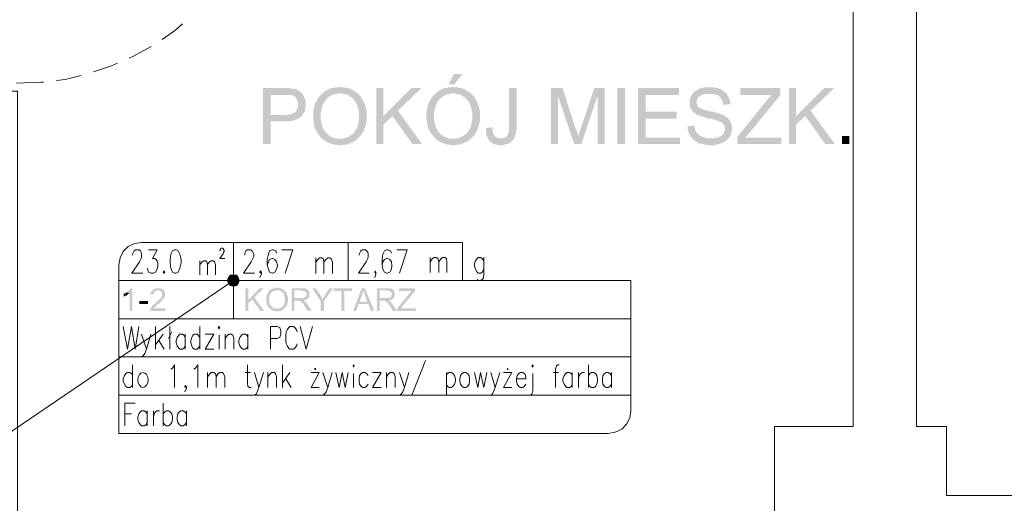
# Model space of a CAD drawing. Header units: millimetres. Extents: x -1147 to 4913, y -2332 to 921.
# Tile 62 of 119: x 3216 to 3603, y -942 to -752. Entities that reach past the tile are written whole.
import ezdxf

# ---------------------------------------------------------------- set-up
doc = ezdxf.new("R2010")
doc.units = ezdxf.units.MM
doc.header["$LTSCALE"] = 0.2
doc.layers.add('C00-00-00', color=7, linetype='Continuous')

msp = doc.modelspace()

# ---------------------------------------------------------------- hatches: boundary and pattern name
at = {"layer": 'C00-00-00'}
h = msp.add_hatch(color=256, dxfattribs=at)
h.dxf.hatch_style = 2
h.paths.add_polyline_path([(3390.229, -773.422), (3386.842, -773.422), (3384.723, -777.443), (3387.055, -777.443)])
h = msp.add_hatch(color=256, dxfattribs=at)
h.dxf.hatch_style = 2
h.paths.add_polyline_path([(3320.167, -778.928), (3311.913, -778.928), (3311.913, -800.939), (3314.874, -800.939), (3314.874, -792.05), (3322.069, -792.05), (3322.708, -791.838), (3323.342, -791.838), (3323.976, -791.629), (3324.61, -791.416), (3325.035, -791.204), (3325.456, -790.991), (3325.882, -790.782), (3326.307, -790.57), (3326.728, -790.148), (3327.154, -789.723), (3314.874, -789.51), (3314.874, -781.681), (3320.38, -781.681), (3327.575, -781.468), (3327.154, -781.043), (3326.728, -780.621), (3326.307, -780.196), (3325.882, -779.987), (3325.456, -779.775), (3324.822, -779.349), (3324.188, -779.349), (3323.554, -779.141), (3322.708, -779.141), (3322.282, -778.928), (3321.014, -778.928)])
h = msp.add_hatch(color=256, dxfattribs=at)
h.dxf.hatch_style = 2
h.paths.add_polyline_path([(3342.178, -778.503), (3341.966, -778.503), (3341.332, -778.715), (3340.063, -778.715), (3339.429, -778.928), (3338.791, -778.928), (3338.37, -779.141), (3337.736, -779.349), (3337.311, -779.562), (3336.677, -779.987), (3336.255, -780.196), (3335.83, -780.621), (3335.408, -780.834), (3342.178, -781.043), (3342.812, -781.043), (3343.45, -781.255), (3344.084, -781.255), (3344.51, -781.468), (3345.144, -781.681), (3345.565, -781.889), (3345.991, -782.315), (3346.625, -782.528), (3347.05, -782.949), (3347.471, -783.37), (3347.684, -783.796), (3348.105, -784.217), (3348.318, -784.642), (3348.531, -785.064), (3348.739, -785.702), (3348.952, -786.123), (3349.165, -786.757), (3349.378, -787.391), (3349.378, -788.029), (3349.586, -788.663), (3349.586, -791.204), (3349.378, -791.838), (3349.378, -792.476), (3349.165, -793.11), (3349.165, -793.531), (3348.952, -794.165), (3348.739, -794.59), (3348.318, -795.225), (3348.105, -795.65), (3347.897, -796.071), (3347.471, -796.497), (3347.471, -796.705), (3347.05, -797.131), (3346.412, -797.343), (3345.991, -797.765), (3345.565, -797.977), (3344.931, -798.19), (3344.51, -798.403), (3343.872, -798.611), (3343.238, -798.824), (3341.966, -798.824), (3348.739, -799.037), (3349.165, -798.611), (3349.586, -798.19), (3350.012, -797.765), (3350.433, -797.343), (3350.646, -796.918), (3351.071, -796.497), (3351.28, -795.859), (3351.492, -795.437), (3351.705, -794.803), (3351.918, -794.378), (3352.126, -793.744), (3352.339, -793.11), (3352.339, -792.476), (3352.552, -792.05), (3352.552, -789.935), (3352.552, -788.029), (3352.339, -787.391), (3352.339, -786.757), (3352.126, -786.123), (3351.918, -785.702), (3351.705, -785.064), (3351.492, -784.642), (3351.28, -784.008), (3351.071, -783.583), (3350.646, -783.162), (3350.433, -782.528), (3350.012, -782.102), (3349.586, -781.681), (3349.165, -781.255), (3348.739, -780.834), (3348.318, -780.409), (3347.684, -780.196), (3347.259, -779.775), (3346.837, -779.562), (3346.203, -779.349), (3345.778, -779.141), (3345.144, -778.928), (3344.51, -778.928), (3343.872, -778.715), (3342.812, -778.715)])
h = msp.add_hatch(color=256, dxfattribs=at)
h.dxf.hatch_style = 2
h.paths.add_polyline_path([(3359.113, -778.928), (3356.36, -778.928), (3356.36, -800.939), (3359.113, -800.939), (3359.113, -789.935)])
h = msp.add_hatch(color=256, dxfattribs=at)
h.dxf.hatch_style = 2
h.paths.add_polyline_path([(3374.141, -778.928), (3370.12, -778.928), (3359.113, -789.935), (3359.113, -793.322), (3362.713, -789.935), (3364.827, -787.817)])
h = msp.add_hatch(color=256, dxfattribs=at)
h.dxf.hatch_style = 2
h.paths.add_polyline_path([(3386.63, -778.503), (3386.417, -778.503), (3385.783, -778.715), (3384.515, -778.715), (3383.877, -778.928), (3383.243, -778.928), (3382.821, -779.141), (3382.183, -779.349), (3381.762, -779.562), (3381.124, -779.987), (3380.703, -780.196), (3380.277, -780.621), (3379.856, -780.834), (3386.63, -781.043), (3387.264, -781.043), (3387.898, -781.255), (3388.536, -781.255), (3388.957, -781.468), (3389.591, -781.681), (3390.017, -781.889), (3390.438, -782.315), (3391.076, -782.528), (3391.497, -782.949), (3391.923, -783.37), (3392.131, -783.796), (3392.557, -784.217), (3392.769, -784.642), (3392.982, -785.064), (3393.191, -785.702), (3393.404, -786.123), (3393.616, -786.757), (3393.829, -787.391), (3393.829, -788.029), (3394.038, -788.663), (3394.038, -791.204), (3393.829, -791.838), (3393.829, -792.476), (3393.616, -793.11), (3393.616, -793.531), (3393.404, -794.165), (3393.191, -794.59), (3392.769, -795.225), (3392.557, -795.65), (3392.344, -796.071), (3391.923, -796.497), (3391.923, -796.705), (3391.497, -797.131), (3390.863, -797.343), (3390.438, -797.765), (3390.017, -797.977), (3389.383, -798.19), (3388.957, -798.403), (3388.323, -798.611), (3387.689, -798.824), (3386.417, -798.824), (3393.191, -799.037), (3393.616, -798.611), (3394.038, -798.19), (3394.463, -797.765), (3394.884, -797.343), (3395.097, -796.918), (3395.518, -796.497), (3395.731, -795.859), (3395.944, -795.437), (3396.156, -794.803), (3396.365, -794.378), (3396.578, -793.744), (3396.79, -793.11), (3396.79, -792.476), (3397.003, -792.05), (3397.003, -789.935), (3397.003, -788.029), (3396.79, -787.391), (3396.79, -786.757), (3396.578, -786.123), (3396.365, -785.702), (3396.156, -785.064), (3395.944, -784.642), (3395.731, -784.008), (3395.518, -783.583), (3395.097, -783.162), (3394.884, -782.528), (3394.463, -782.102), (3394.038, -781.681), (3393.616, -781.255), (3393.191, -780.834), (3392.769, -780.409), (3392.131, -780.196), (3391.71, -779.775), (3391.285, -779.562), (3390.651, -779.349), (3390.229, -779.141), (3389.591, -778.928), (3388.957, -778.928), (3388.323, -778.715), (3387.264, -778.715)])
h = msp.add_hatch(color=256, dxfattribs=at)
h.dxf.hatch_style = 2
h.paths.add_polyline_path([(3411.393, -778.928), (3408.432, -778.928), (3408.432, -795.859), (3408.219, -796.284), (3408.219, -796.497), (3408.007, -796.918), (3407.798, -797.552), (3407.373, -797.977), (3406.951, -798.19), (3406.526, -798.611), (3405.258, -798.611), (3410.334, -798.824), (3410.547, -798.403), (3410.759, -797.765), (3410.972, -797.343), (3411.185, -796.705), (3411.185, -796.071), (3411.393, -795.437), (3411.393, -793.956)])
h = msp.add_hatch(color=256, dxfattribs=at)
h.dxf.hatch_style = 2
h.paths.add_polyline_path([(3429.388, -778.928), (3424.941, -778.928), (3424.941, -800.939), (3427.694, -800.939), (3427.694, -782.315)])
h = msp.add_hatch(color=256, dxfattribs=at)
h.dxf.hatch_style = 2
h.paths.add_polyline_path([(3429.388, -778.928), (3427.694, -782.315), (3434.043, -800.939), (3435.523, -797.765), (3435.523, -797.552), (3435.315, -797.343), (3435.315, -796.705), (3435.102, -796.071), (3434.889, -795.437), (3434.468, -794.59)])
h = msp.add_hatch(color=256, dxfattribs=at)
h.dxf.hatch_style = 2
h.paths.add_polyline_path([(3445.897, -778.928), (3441.876, -778.928), (3436.795, -794.165), (3436.795, -794.378), (3436.37, -795.012), (3436.161, -795.65), (3435.949, -796.284), (3435.949, -796.918), (3435.736, -797.343), (3435.523, -797.765), (3434.043, -800.939), (3436.795, -800.939), (3442.935, -782.528), (3443.144, -782.528)])
h = msp.add_hatch(color=256, dxfattribs=at)
h.dxf.hatch_style = 2
h.paths.add_polyline_path([(3445.897, -778.928), (3443.144, -782.528), (3443.144, -800.939), (3445.897, -800.939)])
h = msp.add_hatch(color=256, dxfattribs=at)
h.dxf.hatch_style = 2
h.paths.add_polyline_path([(3453.939, -800.939), (3453.939, -778.927), (3450.975, -778.927), (3450.975, -800.939)])
h = msp.add_hatch(color=256, dxfattribs=at)
h.dxf.hatch_style = 2
h.paths.add_polyline_path([(3475.107, -778.928), (3459.019, -778.928), (3459.019, -800.939), (3475.528, -800.939), (3475.528, -798.403), (3461.985, -798.403), (3461.985, -790.991), (3474.26, -790.991), (3474.26, -788.242), (3461.985, -788.242), (3461.985, -781.681), (3475.107, -781.681)])
h = msp.add_hatch(color=256, dxfattribs=at)
h.dxf.hatch_style = 2
h.paths.add_polyline_path([(3486.961, -778.503), (3486.323, -778.715), (3484.842, -778.715), (3484.421, -778.928), (3483.783, -778.928), (3483.149, -779.141), (3482.728, -779.349), (3482.302, -779.775), (3481.668, -779.987), (3481.247, -780.409), (3481.034, -780.409), (3480.609, -780.834), (3480.4, -781.468), (3479.975, -781.889), (3479.762, -782.315), (3479.553, -782.949), (3479.341, -783.583), (3479.341, -785.91), (3479.553, -786.549), (3479.762, -787.183), (3480.187, -787.604), (3480.4, -788.029), (3480.821, -788.451), (3481.034, -788.663), (3481.455, -788.876), (3481.881, -789.301), (3482.515, -789.51), (3482.936, -789.723), (3483.574, -789.935), (3484.208, -790.148), (3484.842, -790.357), (3485.476, -790.57), (3486.323, -790.782), (3487.17, -790.991), (3487.808, -790.991), (3488.442, -791.204), (3489.076, -791.416), (3489.71, -791.629), (3490.348, -791.838), (3490.77, -792.05), (3491.195, -792.263), (3491.616, -792.263), (3491.829, -792.476), (3492.25, -792.897), (3492.676, -793.322), (3492.884, -793.744), (3493.097, -794.378), (3493.097, -795.225), (3492.884, -795.859), (3492.676, -796.497), (3492.463, -796.918), (3492.042, -797.343), (3491.616, -797.765), (3491.195, -797.977), (3490.77, -798.19), (3490.135, -798.403), (3489.501, -798.403), (3489.076, -798.611), (3487.595, -798.611), (3480.4, -798.824), (3480.821, -799.25), (3481.034, -799.458), (3481.455, -799.671), (3481.881, -799.884), (3482.302, -800.305), (3482.728, -800.518), (3483.362, -800.73), (3483.783, -800.73), (3484.421, -800.939), (3485.055, -801.152), (3485.689, -801.152), (3486.323, -801.364), (3488.867, -801.364), (3489.501, -801.152), (3490.135, -801.152), (3490.557, -800.939), (3491.195, -800.73), (3491.829, -800.518), (3492.25, -800.305), (3492.676, -800.096), (3493.31, -799.884), (3493.731, -799.458), (3494.156, -799.037), (3494.578, -798.611), (3495.003, -797.977), (3495.216, -797.552), (3495.425, -797.131), (3495.637, -796.497), (3495.85, -795.859), (3495.85, -793.744), (3495.637, -793.11), (3495.637, -792.684), (3495.216, -792.05), (3495.003, -791.629), (3494.578, -791.204), (3494.369, -790.782), (3493.731, -790.357), (3493.31, -790.148), (3492.884, -789.723), (3492.25, -789.51), (3491.616, -789.301), (3491.404, -789.089), (3490.982, -788.876), (3490.348, -788.876), (3489.923, -788.663), (3489.289, -788.451), (3488.655, -788.242), (3488.021, -788.242), (3487.17, -788.029), (3486.323, -787.817), (3485.476, -787.604), (3484.842, -787.391), (3484.421, -787.183), (3483.783, -786.97), (3483.362, -786.757), (3483.149, -786.549), (3482.936, -786.549), (3482.515, -786.123), (3482.302, -785.702), (3482.089, -785.064), (3482.089, -784.43), (3482.089, -783.796), (3482.302, -783.37), (3482.515, -782.736), (3482.936, -782.315), (3483.362, -782.102), (3483.574, -781.889), (3483.996, -781.681), (3484.63, -781.468), (3485.055, -781.468), (3485.689, -781.255), (3487.17, -781.255), (3493.731, -781.043), (3493.31, -780.621), (3492.884, -780.409), (3492.676, -780.196), (3492.25, -779.775), (3491.829, -779.562), (3491.195, -779.349), (3490.77, -779.141), (3490.135, -778.928), (3489.501, -778.928), (3488.867, -778.715), (3487.595, -778.715)])
h = msp.add_hatch(color=256, dxfattribs=at)
h.dxf.hatch_style = 2
h.paths.add_polyline_path([(3514.899, -778.928), (3499.237, -778.928), (3499.237, -781.681), (3511.512, -781.681), (3511.091, -781.889), (3510.878, -782.315), (3510.453, -782.736), (3510.032, -783.162), (3509.819, -783.37), (3509.398, -784.008), (3509.185, -784.217), (3497.969, -798.19), (3497.969, -800.939), (3515.325, -800.939), (3515.325, -798.403), (3501.143, -798.403), (3502.624, -796.705), (3514.899, -781.681)])
h = msp.add_hatch(color=256, dxfattribs=at)
h.dxf.hatch_style = 2
h.paths.add_polyline_path([(3521.039, -778.928), (3518.286, -778.928), (3518.286, -800.939), (3521.039, -800.939), (3521.039, -789.935)])
h = msp.add_hatch(color=256, dxfattribs=at)
h.dxf.hatch_style = 2
h.paths.add_polyline_path([(3536.068, -778.928), (3532.043, -778.928), (3521.039, -789.935), (3521.039, -793.322), (3524.635, -789.935), (3526.754, -787.817)])
h = msp.add_hatch(color=256, dxfattribs=at)
h.dxf.hatch_style = 2
h.paths.add_polyline_path([(3327.575, -781.468), (3320.38, -781.681), (3322.916, -781.681), (3323.342, -781.889), (3323.763, -781.889), (3324.188, -782.102), (3324.61, -782.528), (3325.035, -783.162), (3325.248, -783.583), (3325.456, -784.217), (3325.669, -784.855), (3325.669, -786.336), (3325.456, -786.757), (3325.248, -787.183), (3325.035, -787.604), (3324.822, -788.029), (3324.401, -788.451), (3323.976, -788.663), (3323.554, -788.876), (3323.129, -789.089), (3322.495, -789.301), (3321.861, -789.301), (3321.223, -789.51), (3314.874, -789.51), (3327.154, -789.723), (3327.575, -789.301), (3327.788, -788.876), (3328.209, -788.242), (3328.422, -787.817), (3328.422, -787.183), (3328.635, -786.549), (3328.635, -784.217), (3328.422, -783.583), (3328.209, -782.949), (3327.997, -782.315), (3327.788, -781.889)])
h = msp.add_hatch(color=256, dxfattribs=at)
h.dxf.hatch_style = 2
h.paths.add_polyline_path([(3335.408, -780.834), (3334.983, -781.255), (3334.558, -781.681), (3334.349, -781.889), (3333.924, -782.315), (3333.711, -782.736), (3333.29, -783.162), (3333.077, -783.796), (3332.864, -784.217), (3332.443, -784.642), (3332.23, -785.276), (3332.23, -785.702), (3332.017, -786.336), (3331.809, -786.97), (3331.809, -787.604), (3331.596, -788.242), (3331.596, -791.629), (3331.809, -792.263), (3331.809, -792.897), (3332.017, -793.531), (3332.017, -794.165), (3332.23, -794.59), (3332.443, -795.225), (3332.864, -795.65), (3333.077, -796.284), (3333.29, -796.705), (3333.711, -797.131), (3334.136, -797.552), (3334.349, -798.19), (3334.558, -798.19), (3334.983, -798.611), (3335.408, -799.037), (3335.83, -799.458), (3336.464, -799.671), (3336.889, -800.096), (3337.311, -800.305), (3337.949, -800.518), (3338.37, -800.73), (3339.004, -800.939), (3339.638, -801.152), (3340.91, -801.152), (3341.544, -801.364), (3342.812, -801.364), (3343.45, -801.152), (3344.718, -801.152), (3345.144, -800.939), (3345.778, -800.73), (3346.203, -800.518), (3346.837, -800.305), (3347.259, -800.096), (3347.897, -799.671), (3348.318, -799.458), (3348.739, -799.037), (3341.966, -798.824), (3341.332, -798.824), (3340.697, -798.611), (3340.063, -798.611), (3339.429, -798.403), (3339.004, -798.19), (3338.37, -797.977), (3337.949, -797.552), (3337.523, -797.343), (3337.102, -796.918), (3336.677, -796.497), (3336.255, -795.859), (3335.83, -795.437), (3335.617, -795.012), (3335.408, -794.59), (3335.196, -793.956), (3334.983, -793.322), (3334.77, -792.897), (3334.77, -792.263), (3334.558, -791.629), (3334.558, -788.451), (3334.77, -787.817), (3334.77, -787.183), (3334.983, -786.757), (3335.196, -786.123), (3335.408, -785.489), (3335.617, -785.064), (3335.83, -784.642), (3336.043, -784.217), (3336.464, -783.796), (3336.677, -783.37), (3336.677, -783.162), (3337.311, -782.949), (3337.736, -782.528), (3338.157, -782.102), (3338.583, -781.889), (3339.217, -781.681), (3339.638, -781.468), (3340.276, -781.255), (3340.91, -781.255), (3341.544, -781.043), (3342.178, -781.043)])
h = msp.add_hatch(color=256, dxfattribs=at)
h.dxf.hatch_style = 2
h.paths.add_polyline_path([(3379.856, -780.834), (3379.434, -781.255), (3379.009, -781.681), (3378.796, -781.889), (3378.375, -782.315), (3378.162, -782.736), (3377.741, -783.162), (3377.528, -783.796), (3377.316, -784.217), (3376.894, -784.642), (3376.682, -785.276), (3376.682, -785.702), (3376.469, -786.336), (3376.26, -786.97), (3376.26, -787.604), (3376.048, -788.242), (3376.048, -791.629), (3376.26, -792.263), (3376.26, -792.897), (3376.469, -793.531), (3376.469, -794.165), (3376.682, -794.59), (3376.894, -795.225), (3377.316, -795.65), (3377.528, -796.284), (3377.741, -796.705), (3378.162, -797.131), (3378.588, -797.552), (3378.796, -798.19), (3379.009, -798.19), (3379.434, -798.611), (3379.856, -799.037), (3380.277, -799.458), (3380.915, -799.671), (3381.337, -800.096), (3381.762, -800.305), (3382.396, -800.518), (3382.821, -800.73), (3383.455, -800.939), (3384.089, -801.152), (3385.362, -801.152), (3385.996, -801.364), (3387.264, -801.364), (3387.898, -801.152), (3389.17, -801.152), (3389.591, -800.939), (3390.229, -800.73), (3390.651, -800.518), (3391.285, -800.305), (3391.71, -800.096), (3392.344, -799.671), (3392.769, -799.458), (3393.191, -799.037), (3386.417, -798.824), (3385.783, -798.824), (3385.149, -798.611), (3384.515, -798.611), (3383.877, -798.403), (3383.455, -798.19), (3382.821, -797.977), (3382.396, -797.552), (3381.975, -797.343), (3381.549, -796.918), (3381.124, -796.497), (3380.703, -795.859), (3380.277, -795.437), (3380.068, -795.012), (3379.856, -794.59), (3379.643, -793.956), (3379.434, -793.322), (3379.222, -792.897), (3379.222, -792.263), (3379.009, -791.629), (3379.009, -788.451), (3379.222, -787.817), (3379.222, -787.183), (3379.434, -786.757), (3379.643, -786.123), (3379.856, -785.489), (3380.068, -785.064), (3380.277, -784.642), (3380.49, -784.217), (3380.915, -783.796), (3381.124, -783.37), (3381.124, -783.162), (3381.762, -782.949), (3382.183, -782.528), (3382.609, -782.102), (3383.03, -781.889), (3383.668, -781.681), (3384.089, -781.468), (3384.723, -781.255), (3385.362, -781.255), (3385.996, -781.043), (3386.63, -781.043)])
h = msp.add_hatch(color=256, dxfattribs=at)
h.dxf.hatch_style = 2
h.paths.add_polyline_path([(3493.731, -781.043), (3487.17, -781.255), (3488.229, -781.255), (3488.867, -781.468), (3489.501, -781.468), (3489.923, -781.681), (3490.557, -781.889), (3490.982, -782.315), (3491.404, -782.736), (3491.616, -783.162), (3492.042, -783.583), (3492.25, -784.217), (3492.25, -784.855), (3492.463, -785.489), (3495.216, -785.276), (3495.216, -784.217), (3495.003, -783.583), (3494.79, -783.162), (3494.578, -782.528), (3494.369, -782.102), (3493.944, -781.468)])
h = msp.add_hatch(color=256, dxfattribs=at)
h.dxf.hatch_style = 2
h.paths.add_polyline_path([(3364.827, -787.817), (3362.713, -789.935), (3370.542, -800.939), (3374.354, -800.939)])
h = msp.add_hatch(color=256, dxfattribs=at)
h.dxf.hatch_style = 2
h.paths.add_polyline_path([(3526.754, -787.817), (3524.635, -789.935), (3532.468, -800.939), (3536.28, -800.939)])
h = msp.add_hatch(color=256, dxfattribs=at)
h.dxf.hatch_style = 2
h.paths.add_polyline_path([(3401.871, -794.378), (3399.331, -794.59), (3399.331, -796.071), (3399.539, -796.705), (3399.539, -797.343), (3399.752, -797.765), (3399.965, -798.403), (3400.177, -798.824), (3400.386, -799.25), (3400.811, -799.671), (3401.233, -800.096), (3401.658, -800.518), (3402.084, -800.73), (3402.718, -800.939), (3403.352, -801.152), (3403.777, -801.152), (3404.411, -801.364), (3406.104, -801.364), (3406.739, -801.152), (3407.373, -800.939), (3408.007, -800.939), (3408.432, -800.518), (3408.853, -800.305), (3409.279, -800.096), (3409.7, -799.671), (3409.913, -799.458), (3410.125, -799.25), (3410.334, -798.824), (3405.258, -798.611), (3404.198, -798.611), (3403.564, -798.403), (3403.139, -797.977), (3402.718, -797.552), (3402.505, -797.343), (3402.292, -796.918), (3402.084, -796.284), (3402.084, -795.65), (3401.871, -795.012)])
h = msp.add_hatch(color=256, dxfattribs=at)
h.dxf.hatch_style = 2
h.paths.add_polyline_path([(3481.247, -793.744), (3478.494, -793.956), (3478.494, -795.225), (3478.707, -795.859), (3478.915, -796.284), (3479.128, -796.918), (3479.341, -797.343), (3479.762, -797.977), (3479.975, -798.403), (3480.4, -798.824), (3487.595, -798.611), (3485.902, -798.611), (3485.268, -798.403), (3484.63, -798.19), (3484.208, -797.977), (3483.574, -797.765), (3483.149, -797.552), (3482.936, -797.343), (3482.515, -796.918), (3482.089, -796.497), (3481.881, -796.071), (3481.455, -795.437), (3481.455, -795.012), (3481.247, -794.378)])
h = msp.add_hatch(color=256, dxfattribs=at)
h.dxf.hatch_style = 2
h.paths.add_polyline_path([(3541.991, -800.939), (3541.991, -797.764), (3539.028, -797.764), (3539.028, -800.939)])
h = msp.add_hatch(color=256, dxfattribs=at)
h.dxf.hatch_style = 2
h.paths.add_polyline_path([(3298.365, -853.224), (3297.944, -854.492), (3302.599, -854.492)])
h = msp.add_hatch(color=256, dxfattribs=at)
h.dxf.hatch_style = 2
h.paths.add_polyline_path([(3299.212, -852.377), (3298.365, -853.224), (3302.173, -853.224)])
h = msp.add_hatch(color=256, dxfattribs=at)
h.dxf.hatch_style = 2
h.paths.add_polyline_path([(3298.365, -853.224), (3302.173, -853.224), (3302.599, -854.492)])
h = msp.add_hatch(color=256, dxfattribs=at)
h.dxf.hatch_style = 2
h.paths.add_polyline_path([(3300.271, -852.164), (3299.212, -852.377), (3301.539, -852.377)])
h = msp.add_hatch(color=256, dxfattribs=at)
h.dxf.hatch_style = 2
h.paths.add_polyline_path([(3299.212, -852.377), (3301.539, -852.377), (3302.173, -853.224)])
h = msp.add_hatch(color=256, dxfattribs=at)
h.dxf.hatch_style = 2
h.paths.add_polyline_path([(3260.687, -857.457), (3260.053, -857.457), (3259.841, -857.666), (3259.632, -857.879), (3259.419, -858.091), (3259.207, -858.304), (3258.994, -858.513), (3258.781, -858.725), (3258.573, -858.938), (3258.36, -859.151), (3258.147, -859.151), (3259.632, -859.359), (3259.632, -866.346), (3260.687, -866.346)])
h = msp.add_hatch(color=256, dxfattribs=at)
h.dxf.hatch_style = 2
h.paths.add_polyline_path([(3270.636, -857.457), (3269.789, -857.457), (3269.58, -857.666), (3269.155, -857.666), (3268.942, -857.879), (3268.733, -858.091), (3268.521, -858.091), (3268.521, -858.304), (3268.308, -858.513), (3268.095, -858.725), (3268.095, -858.938), (3267.883, -859.151), (3267.883, -859.997), (3268.942, -859.997), (3268.942, -859.572), (3269.155, -859.359), (3269.155, -859.151), (3269.367, -858.938), (3269.367, -858.725), (3269.58, -858.725), (3269.789, -858.513), (3270.001, -858.513), (3270.214, -858.304), (3272.963, -858.304), (3272.754, -858.091), (3272.542, -857.879), (3272.329, -857.879), (3272.116, -857.666), (3271.908, -857.666), (3271.695, -857.457), (3271.061, -857.457)])
h = msp.add_hatch(color=256, dxfattribs=at)
h.dxf.hatch_style = 2
h.paths.add_polyline_path([(3297.944, -854.492), (3298.365, -855.551), (3302.173, -855.551)])
h = msp.add_hatch(color=256, dxfattribs=at)
h.dxf.hatch_style = 2
h.paths.add_polyline_path([(3297.944, -854.492), (3302.599, -854.492), (3302.173, -855.551)])
h = msp.add_hatch(color=256, dxfattribs=at)
h.dxf.hatch_style = 2
h.paths.add_polyline_path([(3298.365, -855.551), (3299.212, -856.398), (3301.539, -856.398)])
h = msp.add_hatch(color=256, dxfattribs=at)
h.dxf.hatch_style = 2
h.paths.add_polyline_path([(3298.365, -855.551), (3302.173, -855.551), (3301.539, -856.398)])
h = msp.add_hatch(color=256, dxfattribs=at)
h.dxf.hatch_style = 2
h.paths.add_polyline_path([(3299.212, -856.398), (3301.539, -856.398), (3300.271, -856.611)])
h = msp.add_hatch(color=256, dxfattribs=at)
h.dxf.hatch_style = 2
h.paths.add_polyline_path([(3306.198, -857.457), (3304.926, -857.457), (3304.926, -866.346), (3306.198, -866.346), (3306.198, -861.9)])
h = msp.add_hatch(color=256, dxfattribs=at)
h.dxf.hatch_style = 2
h.paths.add_polyline_path([(3312.121, -857.457), (3310.641, -857.457), (3306.198, -861.9), (3306.198, -863.172), (3307.679, -861.9), (3308.526, -861.053)])
h = msp.add_hatch(color=256, dxfattribs=at)
h.dxf.hatch_style = 2
h.paths.add_polyline_path([(3317.414, -857.245), (3316.568, -857.245), (3316.355, -857.457), (3315.934, -857.457), (3315.721, -857.666), (3315.3, -857.666), (3315.087, -857.879), (3314.874, -858.091), (3314.662, -858.091), (3317.414, -858.304), (3318.474, -858.304), (3318.687, -858.513), (3318.895, -858.513), (3319.108, -858.725), (3319.321, -858.938), (3319.533, -859.151), (3319.742, -859.359), (3319.955, -859.572), (3319.955, -859.785), (3320.167, -859.997), (3320.167, -860.419), (3320.38, -860.631), (3320.38, -863.38), (3320.167, -863.593), (3320.167, -863.806), (3319.955, -864.018), (3319.955, -864.227), (3319.742, -864.44), (3319.533, -864.652), (3319.321, -864.652), (3319.321, -864.865), (3319.108, -865.078), (3318.895, -865.078), (3318.687, -865.286), (3318.474, -865.286), (3318.261, -865.499), (3317.414, -865.499), (3320.167, -865.499), (3320.38, -865.286), (3320.589, -865.078), (3320.801, -864.865), (3321.014, -864.652), (3321.223, -864.227), (3321.223, -864.018), (3321.435, -863.806), (3321.435, -863.38), (3321.648, -863.172), (3321.648, -860.631), (3321.435, -860.419), (3321.435, -859.997), (3321.223, -859.785), (3321.223, -859.359), (3321.014, -859.151), (3320.801, -858.938), (3320.801, -858.725), (3320.589, -858.725), (3320.38, -858.513), (3320.167, -858.304), (3320.167, -858.091), (3319.955, -857.879), (3319.533, -857.879), (3319.321, -857.666), (3319.108, -857.666), (3318.895, -857.457), (3318.474, -857.457), (3318.261, -857.245), (3317.627, -857.245)])
h = msp.add_hatch(color=256, dxfattribs=at)
h.dxf.hatch_style = 2
h.paths.add_polyline_path([(3326.941, -857.457), (3323.129, -857.457), (3323.129, -866.346), (3324.188, -866.346), (3324.188, -862.325), (3327.788, -862.325), (3328.209, -862.112), (3328.635, -862.112), (3328.843, -861.9), (3329.056, -861.9), (3329.269, -861.687), (3329.481, -861.687), (3329.481, -861.478), (3329.69, -861.478), (3324.188, -861.266), (3324.188, -858.304), (3329.69, -858.304), (3329.481, -858.091), (3329.269, -857.879), (3329.056, -857.666), (3328.635, -857.666), (3328.422, -857.457), (3327.362, -857.457)])
h = msp.add_hatch(color=256, dxfattribs=at)
h.dxf.hatch_style = 2
h.paths.add_polyline_path([(3332.656, -857.457), (3331.171, -857.457), (3334.558, -862.534), (3335.408, -861.687), (3335.196, -861.478), (3334.983, -861.266), (3334.983, -861.053), (3334.77, -860.84), (3334.77, -860.631), (3334.558, -860.419), (3334.349, -859.997)])
h = msp.add_hatch(color=256, dxfattribs=at)
h.dxf.hatch_style = 2
h.paths.add_polyline_path([(3339.429, -857.457), (3337.949, -857.457), (3336.255, -859.997), (3336.255, -860.206), (3336.043, -860.419), (3336.043, -860.631), (3335.83, -860.84), (3335.617, -861.053), (3335.617, -861.266), (3335.408, -861.478), (3335.408, -861.687), (3334.558, -862.534), (3334.558, -866.346), (3335.83, -866.346), (3335.83, -862.534)])
h = msp.add_hatch(color=256, dxfattribs=at)
h.dxf.hatch_style = 2
h.paths.add_polyline_path([(3346.837, -857.457), (3339.638, -857.457), (3339.638, -858.513), (3342.604, -858.513), (3342.604, -866.346), (3343.872, -866.346), (3343.872, -858.513), (3346.837, -858.513)])
h = msp.add_hatch(color=256, dxfattribs=at)
h.dxf.hatch_style = 2
h.paths.add_polyline_path([(3351.918, -857.457), (3350.646, -857.457), (3347.259, -866.346), (3348.531, -866.346), (3349.378, -863.593), (3353.186, -863.593), (3349.799, -862.746), (3350.858, -859.997), (3350.858, -859.785), (3351.071, -859.572), (3351.071, -859.151), (3351.28, -858.725), (3351.28, -858.304)])
h = msp.add_hatch(color=256, dxfattribs=at)
h.dxf.hatch_style = 2
h.paths.add_polyline_path([(3351.918, -857.457), (3351.28, -858.304), (3351.28, -858.513), (3351.492, -858.725), (3351.492, -859.151), (3351.705, -859.359), (3351.705, -859.572), (3351.918, -859.997), (3351.918, -860.206), (3352.76, -862.746), (3349.799, -862.746), (3353.186, -863.593), (3354.245, -866.346), (3355.513, -866.346)])
h = msp.add_hatch(color=256, dxfattribs=at)
h.dxf.hatch_style = 2
h.paths.add_polyline_path([(3360.381, -857.457), (3356.573, -857.457), (3356.573, -866.346), (3357.632, -866.346), (3357.632, -862.325), (3361.228, -862.325), (3361.653, -862.112), (3362.074, -862.112), (3362.287, -861.9), (3362.5, -861.9), (3362.713, -861.687), (3362.921, -861.687), (3362.921, -861.478), (3363.134, -861.478), (3357.632, -861.266), (3357.632, -858.304), (3363.134, -858.304), (3362.921, -858.091), (3362.713, -857.879), (3362.5, -857.666), (3362.074, -857.666), (3361.866, -857.457), (3360.806, -857.457)])
h = msp.add_hatch(color=256, dxfattribs=at)
h.dxf.hatch_style = 2
h.paths.add_polyline_path([(3371.601, -857.457), (3365.253, -857.457), (3365.253, -858.513), (3370.12, -858.513), (3369.908, -858.725), (3369.695, -858.938), (3369.486, -859.151), (3369.486, -859.359), (3369.274, -859.572), (3364.619, -865.286), (3364.619, -866.346), (3371.814, -866.346), (3371.814, -865.286), (3366.099, -865.286), (3366.521, -864.652), (3371.601, -858.513)])
h = msp.add_hatch(color=256, dxfattribs=at)
h.dxf.hatch_style = 2
h.paths.add_polyline_path([(3258.147, -859.151), (3257.935, -859.359), (3257.726, -859.572), (3257.301, -859.572), (3257.301, -860.631), (3257.726, -860.631), (3257.935, -860.419), (3258.147, -860.419), (3258.36, -860.206), (3258.573, -860.206), (3258.573, -859.997), (3258.781, -859.997), (3258.994, -859.785), (3259.207, -859.572), (3259.419, -859.572), (3259.632, -859.359)])
h = msp.add_hatch(color=256, dxfattribs=at)
h.dxf.hatch_style = 2
h.paths.add_polyline_path([(3272.963, -858.304), (3270.636, -858.304), (3271.27, -858.304), (3271.482, -858.513), (3271.695, -858.513), (3271.908, -858.725), (3272.116, -858.938), (3272.329, -859.151), (3272.329, -860.419), (3272.116, -860.631), (3272.116, -860.84), (3271.908, -861.053), (3271.695, -861.266), (3271.695, -861.478), (3271.482, -861.478), (3271.482, -861.687), (3271.27, -861.9), (3271.061, -862.112), (3270.848, -862.325), (3270.636, -862.325), (3270.427, -862.534), (3270.214, -862.746), (3270.001, -862.959), (3269.789, -863.172), (3269.58, -863.38), (3269.367, -863.593), (3269.155, -863.806), (3268.942, -864.018), (3268.733, -864.018), (3268.521, -864.227), (3268.521, -864.44), (3268.308, -864.44), (3268.308, -864.652), (3268.095, -864.865), (3267.883, -865.078), (3267.883, -865.286), (3267.674, -865.499), (3267.674, -866.346), (3273.601, -866.346), (3273.601, -865.286), (3269.155, -865.286), (3269.367, -865.078), (3269.367, -864.865), (3269.58, -864.652), (3269.789, -864.652), (3269.789, -864.44), (3270.001, -864.44), (3270.214, -864.227), (3270.427, -864.018), (3270.636, -863.806), (3270.848, -863.593), (3271.27, -863.38), (3271.482, -863.172), (3271.695, -862.959), (3271.908, -862.746), (3271.908, -862.534), (3272.116, -862.325), (3272.329, -862.325), (3272.542, -862.112), (3272.542, -861.9), (3272.754, -861.687), (3272.963, -861.478), (3273.176, -861.266), (3273.176, -861.053), (3273.388, -860.84), (3273.388, -860.419), (3273.601, -859.997), (3273.601, -859.785), (3273.601, -859.572), (3273.388, -859.359), (3273.388, -858.938), (3273.176, -858.725), (3273.176, -858.513)])
h = msp.add_hatch(color=256, dxfattribs=at)
h.dxf.hatch_style = 2
h.paths.add_polyline_path([(3308.526, -861.053), (3307.679, -861.9), (3310.853, -866.346), (3312.334, -866.346)])
h = msp.add_hatch(color=256, dxfattribs=at)
h.dxf.hatch_style = 2
h.paths.add_polyline_path([(3314.662, -858.091), (3314.449, -858.304), (3314.24, -858.513), (3314.027, -858.725), (3314.027, -858.938), (3313.815, -859.151), (3313.815, -859.359), (3313.602, -859.572), (3313.602, -859.785), (3313.393, -859.997), (3313.393, -860.419), (3313.181, -860.631), (3313.181, -862.959), (3313.393, -863.38), (3313.393, -863.806), (3313.602, -864.018), (3313.602, -864.227), (3313.815, -864.44), (3314.027, -864.652), (3314.027, -864.865), (3314.24, -865.078), (3314.449, -865.286), (3314.662, -865.499), (3314.874, -865.712), (3315.087, -865.925), (3315.3, -865.925), (3315.508, -866.133), (3315.721, -866.133), (3315.934, -866.346), (3316.568, -866.346), (3316.993, -866.559), (3318.048, -866.559), (3318.261, -866.346), (3318.895, -866.346), (3319.108, -866.133), (3319.321, -866.133), (3319.533, -865.925), (3319.742, -865.925), (3319.955, -865.712), (3320.167, -865.499), (3316.568, -865.499), (3316.355, -865.286), (3316.146, -865.286), (3315.934, -865.078), (3315.721, -865.078), (3315.508, -864.865), (3315.508, -864.652), (3315.3, -864.652), (3315.3, -864.44), (3315.087, -864.44), (3314.874, -864.227), (3314.874, -864.018), (3314.662, -863.806), (3314.662, -863.593), (3314.449, -863.38), (3314.449, -860.419), (3314.662, -860.206), (3314.662, -859.997), (3314.874, -859.785), (3314.874, -859.572), (3315.087, -859.359), (3315.3, -859.151), (3315.508, -858.938), (3315.721, -858.725), (3315.934, -858.513), (3316.568, -858.513), (3316.78, -858.304), (3317.414, -858.304)])
h = msp.add_hatch(color=256, dxfattribs=at)
h.dxf.hatch_style = 2
h.paths.add_polyline_path([(3329.69, -858.304), (3327.154, -858.304), (3327.362, -858.513), (3328.209, -858.513), (3328.422, -858.725), (3328.635, -858.938), (3328.843, -859.151), (3328.843, -859.359), (3329.056, -859.572), (3329.056, -859.997), (3328.843, -860.206), (3328.843, -860.631), (3328.635, -860.84), (3328.422, -860.84), (3328.209, -861.053), (3327.997, -861.266), (3324.188, -861.266), (3329.69, -861.478), (3329.69, -861.266), (3329.903, -861.053), (3330.115, -860.84), (3330.115, -858.938), (3329.903, -858.725), (3329.903, -858.513)])
h = msp.add_hatch(color=256, dxfattribs=at)
h.dxf.hatch_style = 2
h.paths.add_polyline_path([(3363.134, -858.304), (3360.594, -858.304), (3360.806, -858.513), (3361.653, -858.513), (3361.866, -858.725), (3362.074, -858.938), (3362.287, -859.151), (3362.287, -859.359), (3362.5, -859.572), (3362.5, -859.997), (3362.287, -860.206), (3362.287, -860.631), (3362.074, -860.84), (3361.866, -860.84), (3361.653, -861.053), (3361.44, -861.266), (3357.632, -861.266), (3363.134, -861.478), (3363.134, -861.266), (3363.347, -861.053), (3363.559, -860.84), (3363.559, -858.938), (3363.347, -858.725), (3363.347, -858.513)])
h = msp.add_hatch(color=256, dxfattribs=at)
h.dxf.hatch_style = 2
h.paths.add_polyline_path([(3266.827, -863.593), (3266.827, -862.534), (3263.44, -862.534), (3263.44, -863.593)])
h = msp.add_hatch(color=256, dxfattribs=at)
h.dxf.hatch_style = 2
h.paths.add_polyline_path([(3327.788, -862.325), (3325.669, -862.325), (3326.307, -862.325), (3326.307, -862.534), (3326.516, -862.534), (3326.728, -862.746), (3326.941, -862.746), (3327.154, -862.959), (3327.362, -863.172), (3327.575, -863.38), (3327.575, -863.593), (3327.788, -863.806), (3327.997, -864.018), (3327.997, -864.227), (3328.209, -864.44), (3329.481, -866.346), (3330.962, -866.346), (3329.481, -864.018), (3329.269, -863.806), (3329.269, -863.593), (3329.056, -863.38), (3328.843, -863.172), (3328.635, -862.959), (3328.422, -862.746), (3328.209, -862.534), (3327.997, -862.325)])
h = msp.add_hatch(color=256, dxfattribs=at)
h.dxf.hatch_style = 2
h.paths.add_polyline_path([(3361.228, -862.325), (3359.113, -862.325), (3359.747, -862.325), (3359.747, -862.534), (3359.96, -862.534), (3360.172, -862.746), (3360.381, -862.746), (3360.594, -862.959), (3360.806, -863.172), (3361.019, -863.38), (3361.019, -863.593), (3361.228, -863.806), (3361.44, -864.018), (3361.44, -864.227), (3361.653, -864.44), (3362.921, -866.346), (3364.406, -866.346), (3362.921, -864.018), (3362.713, -863.806), (3362.713, -863.593), (3362.5, -863.38), (3362.287, -863.172), (3362.074, -862.959), (3361.866, -862.746), (3361.653, -862.534), (3361.44, -862.325)])

# ---------------------------------------------------------------- linework, layer by layer
at = {"layer": 'C00-00-00', "lineweight": 0}
for points in [[(3738.842, -478.571), (3530.775, -478.571), (3530.775, -511.802), (3543.476, -511.802), (3543.476, -911.64), (3512.572, -911.64), (3512.572, -945.931), (3215.602, -945.931), (3215.602, -780.196), (3199.093, -780.196), (3199.093, -866.771), (3181.95, -866.771), (3181.95, -893.016), (3192.957, -893.016), (3192.957, -1005.198), (3215.602, -1005.198), (3215.602, -963.078), (3512.572, -963.078), (3512.572, -1011.125), (3580.094, -1011.125), (3580.094, -963.291), (3667.724, -963.291)], [(3667.724, -938.735), (3580.094, -938.735), (3580.094, -911.64), (3568.239, -911.64), (3568.239, -511.802), (3738.842, -511.802)], [(3272.329, -759.879), (3277.197, -756.492), (3280.375, -753.739)], [(3259.419, -767.286), (3261.113, -766.44), (3268.095, -762.627)], [(3245.446, -772.58), (3252.433, -770.248), (3254.76, -769.189)], [(3230.843, -775.962), (3234.23, -775.541), (3240.579, -774.06)], [(3215.181, -777.022), (3224.703, -776.596), (3225.763, -776.596)], [(3264.287, -839.463), (3261.534, -839.889), (3258.994, -841.157), (3257.088, -843.063), (3255.82, -845.603), (3255.394, -848.356)], [(3300.271, -839.463), (3264.287, -839.463)], [(3264.287, -839.463), (3300.271, -839.463), (3300.271, -855.977)], [(3294.978, -842.85), (3294.978, -842.637), (3295.191, -842.216), (3295.191, -842.003), (3295.612, -841.791), (3296.037, -841.791), (3296.459, -842.003), (3296.459, -842.216), (3296.672, -842.637), (3296.672, -843.063), (3296.459, -843.271), (3296.246, -843.91), (3294.978, -845.816), (3296.884, -845.816)], [(3382.821, -839.463), (3300.271, -839.463), (3390.229, -839.463), (3390.229, -854.492)], [(3300.271, -854.492), (3300.271, -839.463), (3300.271, -869.52)], [(3345.357, -854.492), (3345.357, -839.463)], [(3260.687, -844.544), (3260.687, -844.118), (3261.113, -843.271), (3261.321, -842.85), (3261.96, -842.429), (3263.228, -842.429), (3263.862, -842.85), (3264.074, -843.271), (3264.287, -844.118), (3264.287, -844.965), (3264.074, -845.816), (3263.44, -847.084), (3260.479, -851.53), (3264.708, -851.53)], [(3267.036, -842.429), (3270.427, -842.429), (3268.521, -845.816), (3269.367, -845.816), (3270.001, -846.237), (3270.427, -846.662), (3270.636, -847.931), (3270.636, -848.777), (3270.427, -850.045), (3269.789, -851.105), (3268.942, -851.53), (3267.883, -851.53), (3267.036, -851.105), (3266.827, -850.683), (3266.402, -849.624)], [(3304.713, -844.544), (3304.713, -844.118), (3304.926, -843.271), (3305.139, -842.85), (3305.773, -842.429), (3307.045, -842.429), (3307.679, -842.85), (3307.892, -843.271), (3308.313, -844.118), (3308.313, -844.965), (3307.892, -845.816), (3307.254, -847.084), (3304.292, -851.53), (3308.526, -851.53)], [(3317.202, -843.697), (3316.993, -842.85), (3315.934, -842.429), (3315.508, -842.429), (3314.449, -842.85), (3314.027, -844.118), (3313.602, -846.237), (3313.602, -848.356), (3314.027, -850.045), (3314.449, -851.105), (3315.508, -851.53), (3315.721, -851.53), (3316.568, -851.105), (3317.202, -850.045), (3317.627, -848.777), (3317.627, -848.356), (3317.202, -847.084), (3316.568, -846.237), (3315.721, -845.816), (3315.508, -845.816), (3314.449, -846.237), (3314.027, -847.084), (3313.602, -848.356)], [(3320.589, -851.53), (3323.554, -842.429), (3319.321, -842.429)], [(3332.656, -845.603), (3332.656, -851.739)], [(3332.656, -847.296), (3333.502, -846.024), (3334.136, -845.603), (3334.983, -845.603), (3335.617, -846.024), (3335.83, -847.296), (3335.83, -851.739)], [(3335.83, -847.296), (3336.677, -846.024), (3337.311, -845.603), (3338.157, -845.603), (3338.791, -846.024), (3339.217, -847.296), (3339.217, -851.739)], [(3349.586, -844.544), (3349.586, -844.118), (3350.012, -843.271), (3350.224, -842.85), (3350.858, -842.429), (3352.126, -842.429), (3352.552, -842.85), (3352.973, -843.271), (3353.186, -844.118), (3353.186, -844.965), (3352.973, -845.816), (3352.339, -847.084), (3349.378, -851.53), (3353.611, -851.53)], [(3362.287, -843.697), (3361.866, -842.85), (3361.019, -842.429), (3360.381, -842.429), (3359.534, -842.85), (3358.9, -844.118), (3358.692, -846.237), (3358.692, -848.356), (3358.9, -850.045), (3359.534, -851.105), (3360.381, -851.53), (3360.806, -851.53), (3361.653, -851.105), (3362.287, -850.045), (3362.5, -848.777), (3362.5, -848.356), (3362.287, -847.084), (3361.653, -846.237), (3360.806, -845.816), (3360.381, -845.816), (3359.534, -846.237), (3358.9, -847.084), (3358.692, -848.356)], [(3365.465, -851.53), (3368.427, -842.429), (3364.406, -842.429)], [(3377.528, -845.39), (3377.528, -851.317)], [(3377.528, -847.084), (3378.375, -845.816), (3379.009, -845.39), (3379.856, -845.39), (3380.49, -845.816), (3380.915, -847.084), (3380.915, -851.317)], [(3380.915, -847.084), (3381.762, -845.816), (3382.396, -845.39), (3383.243, -845.39), (3383.877, -845.816), (3384.089, -847.084), (3384.089, -851.317)], [(3398.484, -846.662), (3397.846, -845.816), (3397.424, -845.39), (3396.365, -845.39), (3395.944, -845.816), (3395.31, -846.662), (3394.884, -847.931), (3394.884, -848.777), (3395.31, -850.045), (3395.944, -851.105), (3396.365, -851.53), (3397.424, -851.53), (3397.846, -851.105), (3398.484, -850.045)], [(3398.484, -845.39), (3398.484, -852.377), (3398.271, -853.645), (3397.846, -854.066), (3397.424, -854.492), (3396.365, -854.492), (3395.944, -854.066)], [(3255.394, -869.52), (3255.394, -848.356)], [(3287.145, -846.662), (3287.145, -852.164)], [(3287.145, -848.143), (3287.996, -847.084), (3288.63, -846.662), (3289.476, -846.662), (3289.898, -847.084), (3290.11, -848.143), (3290.11, -852.164)], [(3290.11, -848.143), (3290.957, -847.084), (3291.591, -846.662), (3292.438, -846.662), (3292.859, -847.084), (3293.285, -848.143), (3293.285, -852.164)], [(3311.275, -851.105), (3310.853, -851.53), (3310.641, -851.105), (3310.853, -850.683), (3311.275, -851.105), (3311.275, -851.951), (3310.853, -852.798), (3310.641, -853.224)], [(3356.151, -851.105), (3355.939, -851.53), (3355.726, -851.105), (3355.939, -850.683), (3356.151, -851.105), (3356.151, -851.951), (3355.939, -852.798), (3355.726, -853.224)], [(3300.271, -854.492), (3147.872, -957.998)], [(3456.266, -854.492), (3255.394, -854.492)], [(3456.266, -854.492), (3456.266, -869.52)], [(3255.394, -914.393), (3255.394, -869.52)], [(3456.266, -869.52), (3255.394, -869.52)], [(3257.088, -872.482), (3258.781, -881.374), (3260.266, -872.482), (3261.747, -881.374), (3263.228, -872.482)], [(3269.789, -872.482), (3269.789, -881.374)], [(3275.291, -872.482), (3275.291, -881.374)], [(3287.145, -872.482), (3287.145, -881.374)], [(3314.874, -881.374), (3314.874, -872.482), (3317.414, -872.482), (3318.474, -872.907), (3318.687, -873.328), (3318.895, -874.179), (3318.895, -875.447), (3318.687, -876.294), (3318.474, -876.719), (3317.414, -877.141), (3314.874, -877.141)], [(3325.248, -874.601), (3325.035, -873.754), (3324.401, -872.907), (3323.763, -872.482), (3322.495, -872.482), (3322.069, -872.907), (3321.435, -873.754), (3321.014, -874.601), (3320.801, -875.873), (3320.801, -877.987), (3321.014, -879.256), (3321.435, -880.102), (3322.069, -880.949), (3322.495, -881.374), (3323.763, -881.374), (3324.401, -880.949), (3325.035, -880.102), (3325.248, -879.256)], [(3326.516, -872.482), (3328.843, -881.374), (3331.383, -872.482)], [(3456.266, -869.52), (3456.266, -905.504)], [(3264.287, -875.447), (3266.189, -881.374), (3267.883, -875.447)], [(3272.754, -875.447), (3269.789, -879.681)], [(3274.869, -877.141), (3276.137, -874.601)], [(3281.43, -876.719), (3280.796, -875.873), (3280.375, -875.447), (3279.316, -875.447), (3278.89, -875.873), (3278.256, -876.719), (3277.835, -877.987), (3277.835, -878.834), (3278.256, -880.102), (3278.89, -880.949), (3279.316, -881.374), (3280.375, -881.374), (3280.796, -880.949), (3281.43, -880.102)], [(3281.43, -875.447), (3281.43, -881.374)], [(3287.145, -876.719), (3286.511, -875.873), (3286.085, -875.447), (3285.03, -875.447), (3284.396, -875.873), (3283.971, -876.719), (3283.549, -877.987), (3283.549, -878.834), (3283.971, -880.102), (3284.396, -880.949), (3285.03, -881.374), (3286.085, -881.374), (3286.511, -880.949), (3287.145, -880.102)], [(3289.264, -881.374), (3292.651, -875.447), (3289.264, -875.447)], [(3294.765, -875.873), (3294.765, -881.374)], [(3297.097, -875.447), (3297.097, -881.374)], [(3297.097, -877.141), (3297.944, -875.873), (3298.578, -875.447), (3299.424, -875.447), (3300.058, -875.873), (3300.48, -877.141), (3300.48, -881.374)], [(3305.986, -876.719), (3305.56, -875.873), (3304.926, -875.447), (3304.079, -875.447), (3303.445, -875.873), (3302.811, -876.719), (3302.386, -877.987), (3302.386, -878.834), (3302.811, -880.102), (3303.445, -880.949), (3304.079, -881.374), (3304.926, -881.374), (3305.56, -880.949), (3305.986, -880.102)], [(3305.986, -875.447), (3305.986, -881.374)], [(3271.061, -877.987), (3273.176, -881.374)], [(3456.266, -884.336), (3255.394, -884.336)], [(3266.189, -881.374), (3265.555, -883.068), (3264.921, -883.915), (3264.287, -884.336), (3264.074, -884.336)], [(3289.264, -881.374), (3292.651, -881.374)], [(3260.687, -887.514), (3260.687, -896.403)], [(3275.716, -889.204), (3276.35, -888.782), (3277.197, -887.514), (3277.197, -896.403)], [(3284.817, -889.204), (3285.451, -888.782), (3286.298, -887.514), (3286.298, -896.403)], [(3305.773, -887.514), (3305.773, -894.709), (3305.986, -895.977), (3306.62, -896.403), (3307.254, -896.403)], [(3319.533, -887.514), (3319.533, -896.403)], [(3375.622, -885.821), (3370.329, -899.364)], [(3428.115, -887.514), (3427.481, -887.514), (3427.056, -887.936), (3426.635, -889.204), (3426.635, -896.403)], [(3439.548, -887.514), (3439.548, -896.403)], [(3260.687, -891.744), (3260.266, -890.897), (3259.632, -890.476), (3258.781, -890.476), (3258.147, -890.897), (3257.513, -891.744), (3257.088, -893.016), (3257.088, -893.863), (3257.513, -895.135), (3258.147, -895.977), (3258.781, -896.403), (3259.632, -896.403), (3260.266, -895.977), (3260.687, -895.135)], [(3290.11, -890.476), (3290.11, -896.403)], [(3290.11, -892.169), (3291.17, -890.897), (3291.591, -890.476), (3292.651, -890.476), (3293.285, -890.897), (3293.497, -892.169), (3293.497, -896.403)], [(3293.497, -892.169), (3294.344, -890.897), (3294.978, -890.476), (3295.825, -890.476), (3296.459, -890.897), (3296.884, -892.169), (3296.884, -896.403)], [(3304.926, -890.476), (3307.045, -890.476)], [(3308.526, -890.476), (3310.219, -896.403), (3312.121, -890.476)], [(3313.815, -890.476), (3313.815, -896.403)], [(3313.815, -892.169), (3314.874, -890.897), (3315.3, -890.476), (3316.355, -890.476), (3316.78, -890.897), (3317.202, -892.169), (3317.202, -896.403)], [(3322.495, -890.476), (3319.533, -894.709)], [(3330.749, -896.403), (3333.924, -890.476), (3330.749, -890.476)], [(3335.408, -890.476), (3337.311, -896.403), (3339.004, -890.476)], [(3340.485, -890.476), (3341.757, -896.403), (3343.025, -890.476), (3344.084, -896.403), (3345.357, -890.476)], [(3347.471, -890.897), (3347.471, -896.403)], [(3353.186, -891.744), (3352.552, -890.897), (3351.918, -890.476), (3351.071, -890.476), (3350.433, -890.897), (3349.799, -891.744), (3349.586, -893.016), (3349.586, -893.863), (3349.799, -895.135), (3350.433, -895.977), (3351.071, -896.403), (3351.918, -896.403), (3352.552, -895.977), (3353.186, -895.135)], [(3354.879, -896.403), (3358.266, -890.476), (3354.879, -890.476)], [(3360.381, -890.476), (3360.381, -896.403)], [(3360.381, -892.169), (3361.228, -890.897), (3361.866, -890.476), (3362.713, -890.476), (3363.347, -890.897), (3363.772, -892.169), (3363.772, -896.403)], [(3365.465, -890.476), (3367.368, -896.403), (3369.061, -890.476)], [(3383.877, -890.476), (3383.877, -899.364)], [(3383.877, -891.744), (3384.302, -890.897), (3384.936, -890.476), (3385.783, -890.476), (3386.417, -890.897), (3387.055, -891.744), (3387.476, -893.016), (3387.476, -893.863), (3387.055, -895.135), (3386.417, -895.977), (3385.783, -896.403), (3384.936, -896.403), (3384.302, -895.977), (3383.877, -895.135)], [(3394.884, -890.476), (3396.156, -896.403), (3397.212, -890.476), (3398.484, -896.403), (3399.752, -890.476)], [(3401.233, -890.476), (3402.93, -896.403), (3404.832, -890.476)], [(3406.313, -896.403), (3409.487, -890.476), (3406.313, -890.476)], [(3411.393, -893.016), (3414.993, -893.016), (3414.993, -892.169), (3414.78, -891.322), (3414.359, -890.897), (3413.725, -890.476), (3412.878, -890.476), (3412.24, -890.897), (3411.606, -891.744), (3411.393, -893.016), (3411.393, -893.863), (3411.606, -895.135), (3412.24, -895.977), (3412.878, -896.403), (3413.725, -896.403), (3414.359, -895.977), (3414.993, -895.135)], [(3417.746, -890.897), (3417.746, -897.671), (3417.321, -898.943), (3416.687, -899.364), (3416.261, -899.364)], [(3425.788, -890.476), (3427.903, -890.476)], [(3433.196, -891.744), (3432.775, -890.897), (3432.14, -890.476), (3431.081, -890.476), (3430.656, -890.897), (3430.022, -891.744), (3429.596, -893.016), (3429.596, -893.863), (3430.022, -895.135), (3430.656, -895.977), (3431.081, -896.403), (3432.14, -896.403), (3432.775, -895.977), (3433.196, -895.135)], [(3433.196, -890.476), (3433.196, -896.403)], [(3435.736, -890.476), (3435.736, -896.403)], [(3435.736, -893.016), (3435.949, -891.744), (3436.583, -890.897), (3437.217, -890.476), (3438.064, -890.476)], [(3439.548, -891.744), (3440.182, -890.897), (3440.816, -890.476), (3441.663, -890.476), (3442.297, -890.897), (3442.935, -891.744), (3443.144, -893.016), (3443.144, -893.863), (3442.935, -895.135), (3442.297, -895.977), (3441.663, -896.403), (3440.816, -896.403), (3440.182, -895.977), (3439.548, -895.135)], [(3448.65, -891.744), (3448.012, -890.897), (3447.378, -890.476), (3446.531, -890.476), (3445.897, -890.897), (3445.263, -891.744), (3445.05, -893.016), (3445.05, -893.863), (3445.263, -895.135), (3445.897, -895.977), (3446.531, -896.403), (3447.378, -896.403), (3448.012, -895.977), (3448.65, -895.135)], [(3448.65, -890.476), (3448.65, -896.403)], [(3281.856, -895.977), (3281.43, -896.403), (3281.222, -895.977), (3281.43, -895.556), (3281.856, -895.977), (3281.856, -896.824), (3281.43, -897.671), (3281.222, -898.096)], [(3320.801, -893.016), (3322.916, -896.403)], [(3456.266, -899.364), (3255.394, -899.364)], [(3310.219, -896.403), (3309.585, -898.096), (3309.16, -898.943), (3308.526, -899.364), (3308.1, -899.364)], [(3330.749, -896.403), (3333.924, -896.403)], [(3337.311, -896.403), (3336.677, -898.096), (3336.043, -898.943), (3335.408, -899.364), (3335.196, -899.364)], [(3354.879, -896.403), (3358.266, -896.403)], [(3367.368, -896.403), (3366.733, -898.096), (3366.099, -898.943), (3365.465, -899.364), (3365.253, -899.364)], [(3402.93, -896.403), (3402.292, -898.096), (3401.871, -898.943), (3401.233, -899.364), (3400.811, -899.364)], [(3406.313, -896.403), (3409.487, -896.403)], [(3257.726, -911.431), (3257.726, -902.539), (3261.747, -902.539)], [(3272.754, -902.539), (3272.754, -911.431)], [(3257.726, -906.772), (3260.266, -906.772)], [(3266.402, -906.772), (3265.981, -905.93), (3265.342, -905.504), (3264.287, -905.504), (3263.862, -905.93), (3263.228, -906.772), (3262.806, -908.044), (3262.806, -908.891), (3263.228, -910.159), (3263.862, -911.006), (3264.287, -911.431), (3265.342, -911.431), (3265.981, -911.006), (3266.402, -910.159)], [(3266.402, -905.504), (3266.402, -911.431)], [(3268.942, -905.504), (3268.942, -911.431)], [(3268.942, -908.044), (3269.155, -906.772), (3269.789, -905.93), (3270.427, -905.504), (3271.27, -905.504)], [(3272.754, -906.772), (3273.388, -905.93), (3274.022, -905.504), (3274.869, -905.504), (3275.503, -905.93), (3276.137, -906.772), (3276.35, -908.044), (3276.35, -908.891), (3276.137, -910.159), (3275.503, -911.006), (3274.869, -911.431), (3274.022, -911.431), (3273.388, -911.006), (3272.754, -910.159)], [(3281.856, -906.772), (3281.222, -905.93), (3280.584, -905.504), (3279.737, -905.504), (3279.103, -905.93), (3278.469, -906.772), (3278.256, -908.044), (3278.256, -908.891), (3278.469, -910.159), (3279.103, -911.006), (3279.737, -911.431), (3280.584, -911.431), (3281.222, -911.006), (3281.856, -910.159)], [(3281.856, -905.504), (3281.856, -911.431)], [(3447.378, -914.393), (3450.13, -913.972), (3452.671, -912.699), (3454.573, -910.793), (3455.845, -908.257), (3456.266, -905.504)], [(3447.378, -914.393), (3255.394, -914.393)]]:
    msp.add_lwpolyline(points, dxfattribs=at)
for points in [[(3277.197, -842.429), (3276.35, -842.85), (3275.716, -844.118), (3275.503, -846.237), (3275.503, -847.509), (3275.716, -849.624), (3276.35, -851.105), (3277.197, -851.53), (3277.835, -851.53), (3278.682, -851.105), (3279.316, -849.624), (3279.737, -847.509), (3279.737, -846.237), (3279.316, -844.118), (3278.682, -842.85), (3277.835, -842.429)], [(3272.963, -850.683), (3272.754, -851.105), (3272.963, -851.53), (3273.388, -851.105)], [(3302.599, -854.492), (3302.173, -853.224), (3301.539, -852.377), (3300.271, -852.164), (3299.212, -852.377), (3298.365, -853.224), (3297.944, -854.492), (3298.365, -855.551), (3299.212, -856.398), (3300.271, -856.611), (3301.539, -856.398), (3302.173, -855.551)], [(3294.344, -872.907), (3294.765, -873.328), (3294.978, -872.907), (3294.765, -872.482)], [(3347.259, -887.936), (3347.471, -888.361), (3347.684, -887.936), (3347.471, -887.514)], [(3417.321, -887.936), (3417.746, -888.361), (3417.955, -887.936), (3417.746, -887.514)], [(3332.443, -889.204), (3332.443, -888.995), (3332.23, -888.995), (3332.23, -889.416)], [(3390.651, -890.476), (3390.017, -890.897), (3389.383, -891.744), (3389.17, -893.016), (3389.17, -893.863), (3389.383, -895.135), (3390.017, -895.977), (3390.651, -896.403), (3391.497, -896.403), (3392.131, -895.977), (3392.769, -895.135), (3392.982, -893.863), (3392.982, -893.016), (3392.769, -891.744), (3392.131, -890.897), (3391.497, -890.476)], [(3408.007, -889.204), (3408.007, -888.995), (3407.798, -888.995), (3407.798, -889.204), (3408.007, -889.416)]]:
    msp.add_lwpolyline(points, close=True, dxfattribs=at)
msp.add_ellipse((3264.817, -893.439), major_axis=(0, 2.964), ratio=0.678399, start_param=0, end_param=6.283185, dxfattribs=at)

doc.saveas('drawing.dxf')
